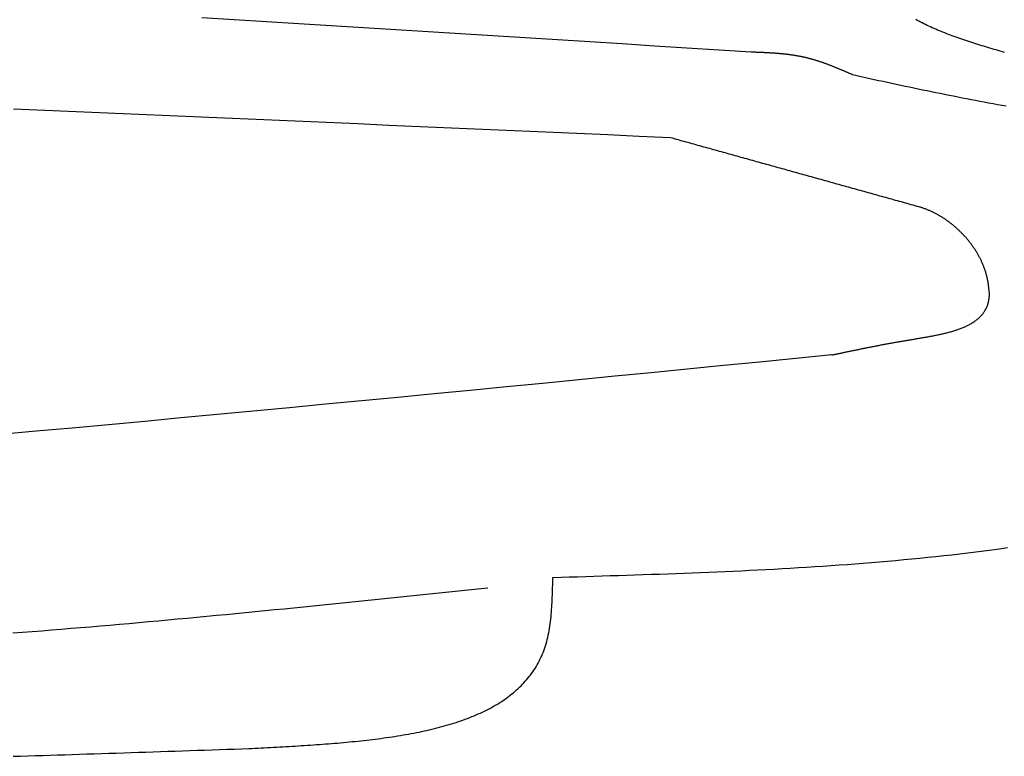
# Model space of a CAD drawing. Extents: x 715 to 7297, y 267 to 3610.
# Tile 43 of 64: x 4913 to 5351, y 1133 to 1460. Entities that reach past the tile are written whole.
import ezdxf

# ---------------------------------------------------------------- set-up
doc = ezdxf.new("R2010")
doc.units = 0
doc.layers.add('CAR', color=10, linetype='CONTINUOUS')

msp = doc.modelspace()

# ---------------------------------------------------------------- linework, layer by layer
at = {"layer": 'CAR'}
for points in [[(5238.69, 1445.86, 0), (5224.33, 1446.77, 0), (5209.96, 1447.68, 0), (5195.6, 1448.59, 0), (5181.24, 1449.5, 0), (5166.87, 1450.41, 0), (5152.51, 1451.31, 0), (5138.14, 1452.22, 0), (5123.78, 1453.12, 0), (5109.41, 1454.03, 0), (5095.05, 1454.93, 0), (5080.68, 1455.83, 0), (5066.32, 1456.72, 0), (5051.96, 1457.62, 0), (5037.59, 1458.51, 0), (5023.23, 1459.4, 0), (5008.86, 1460.29, 0), (4994.5, 1461.17, 0)], [(5351.22, 1445.77, 0), (5350.3, 1446.04, 0), (5349.37, 1446.3, 0), (5348.45, 1446.57, 0), (5347.53, 1446.84, 0), (5346.61, 1447.11, 0), (5345.7, 1447.38, 0), (5344.78, 1447.65, 0), (5343.87, 1447.92, 0), (5342.96, 1448.19, 0), (5342.06, 1448.47, 0), (5341.15, 1448.74, 0), (5340.25, 1449.02, 0), (5339.35, 1449.3, 0), (5338.46, 1449.58, 0), (5337.57, 1449.86, 0), (5336.68, 1450.15, 0), (5335.79, 1450.43, 0), (5334.91, 1450.72, 0), (5334.04, 1451.01, 0), (5333.16, 1451.31, 0), (5332.3, 1451.6, 0), (5331.43, 1451.9, 0), (5330.57, 1452.2, 0), (5329.72, 1452.5, 0), (5328.87, 1452.81, 0), (5328.03, 1453.11, 0), (5327.19, 1453.42, 0), (5326.35, 1453.74, 0), (5325.53, 1454.06, 0), (5324.71, 1454.38, 0), (5323.89, 1454.7, 0), (5323.08, 1455.02, 0), (5322.28, 1455.35, 0), (5321.48, 1455.69, 0), (5320.69, 1456.02, 0), (5319.91, 1456.36, 0), (5319.13, 1456.71, 0), (5318.36, 1457.06, 0), (5317.6, 1457.41, 0), (5316.84, 1457.76, 0), (5316.09, 1458.12, 0), (5315.35, 1458.49, 0), (5314.62, 1458.85, 0), (5313.9, 1459.23, 0), (5313.18, 1459.6, 0), (5312.48, 1459.98, 0), (5311.78, 1460.37, 0)], [(5283.6, 1435.85, 0), (5283.33, 1435.97, 0), (5283.06, 1436.08, 0), (5282.79, 1436.2, 0), (5282.52, 1436.32, 0), (5282.25, 1436.43, 0), (5281.98, 1436.55, 0), (5281.71, 1436.67, 0), (5281.44, 1436.78, 0), (5281.17, 1436.9, 0), (5280.9, 1437.02, 0), (5280.63, 1437.13, 0), (5280.36, 1437.25, 0), (5280.09, 1437.37, 0), (5279.82, 1437.48, 0), (5279.55, 1437.6, 0), (5279.28, 1437.71, 0), (5279.01, 1437.83, 0), (5278.74, 1437.94, 0), (5278.47, 1438.05, 0), (5278.2, 1438.17, 0), (5277.93, 1438.28, 0), (5277.66, 1438.4, 0), (5277.39, 1438.51, 0), (5277.12, 1438.62, 0), (5276.85, 1438.73, 0), (5276.57, 1438.84, 0), (5276.3, 1438.95, 0), (5276.03, 1439.06, 0), (5275.76, 1439.17, 0), (5275.49, 1439.28, 0), (5275.22, 1439.39, 0), (5274.94, 1439.5, 0), (5274.67, 1439.61, 0), (5274.4, 1439.72, 0), (5274.13, 1439.82, 0), (5273.86, 1439.93, 0), (5273.58, 1440.03, 0), (5273.31, 1440.14, 0), (5273.04, 1440.24, 0), (5272.76, 1440.35, 0), (5272.49, 1440.45, 0), (5272.22, 1440.55, 0), (5271.94, 1440.65, 0), (5271.67, 1440.75, 0), (5271.4, 1440.85, 0), (5271.12, 1440.95, 0), (5270.85, 1441.05, 0), (5270.57, 1441.14, 0), (5270.3, 1441.24, 0), (5270.02, 1441.34, 0), (5269.75, 1441.43, 0), (5269.47, 1441.52, 0), (5269.2, 1441.62, 0), (5268.92, 1441.71, 0), (5268.64, 1441.8, 0), (5268.37, 1441.89, 0), (5268.09, 1441.98, 0), (5267.81, 1442.06, 0), (5267.54, 1442.15, 0), (5267.26, 1442.24, 0), (5266.98, 1442.32, 0), (5266.7, 1442.4, 0), (5266.43, 1442.49, 0), (5266.15, 1442.57, 0), (5265.87, 1442.65, 0), (5265.59, 1442.73, 0), (5265.31, 1442.8, 0), (5265.03, 1442.88, 0), (5264.75, 1442.95, 0), (5264.47, 1443.03, 0), (5264.19, 1443.1, 0), (5263.91, 1443.17, 0), (5263.63, 1443.24, 0), (5263.35, 1443.31, 0), (5263.07, 1443.38, 0), (5262.79, 1443.44, 0), (5262.51, 1443.51, 0), (5262.22, 1443.57, 0), (5261.94, 1443.63, 0), (5261.66, 1443.7, 0), (5261.37, 1443.76, 0), (5261.09, 1443.81, 0), (5260.81, 1443.87, 0), (5260.52, 1443.93, 0), (5260.24, 1443.98, 0), (5259.95, 1444.04, 0), (5259.67, 1444.09, 0), (5259.38, 1444.14, 0), (5259.1, 1444.19, 0), (5258.81, 1444.24, 0), (5258.53, 1444.29, 0), (5258.24, 1444.33, 0), (5257.95, 1444.38, 0), (5257.67, 1444.43, 0), (5257.38, 1444.47, 0), (5257.09, 1444.51, 0), (5256.81, 1444.55, 0), (5256.52, 1444.59, 0), (5256.23, 1444.63, 0), (5255.94, 1444.67, 0), (5255.65, 1444.71, 0), (5255.37, 1444.75, 0), (5255.08, 1444.78, 0), (5254.79, 1444.82, 0), (5254.5, 1444.85, 0), (5254.21, 1444.89, 0), (5253.92, 1444.92, 0), (5253.63, 1444.95, 0), (5253.34, 1444.98, 0), (5253.05, 1445.01, 0), (5252.76, 1445.04, 0), (5252.47, 1445.07, 0), (5252.18, 1445.1, 0), (5251.89, 1445.13, 0), (5251.6, 1445.16, 0), (5251.31, 1445.18, 0), (5251.02, 1445.21, 0), (5250.73, 1445.23, 0), (5250.43, 1445.25, 0), (5250.14, 1445.28, 0), (5249.85, 1445.3, 0), (5249.56, 1445.32, 0), (5249.27, 1445.34, 0), (5248.97, 1445.37, 0), (5248.68, 1445.39, 0), (5248.39, 1445.41, 0), (5248.1, 1445.43, 0), (5247.8, 1445.44, 0), (5247.51, 1445.46, 0), (5247.22, 1445.48, 0), (5246.93, 1445.5, 0), (5246.63, 1445.51, 0), (5246.34, 1445.53, 0), (5246.05, 1445.55, 0), (5245.75, 1445.56, 0), (5245.46, 1445.58, 0), (5245.17, 1445.59, 0), (5244.87, 1445.61, 0), (5244.58, 1445.62, 0), (5244.28, 1445.64, 0), (5243.99, 1445.65, 0), (5243.7, 1445.66, 0), (5243.4, 1445.68, 0), (5243.11, 1445.69, 0), (5242.81, 1445.7, 0), (5242.52, 1445.71, 0), (5242.23, 1445.73, 0), (5241.93, 1445.74, 0), (5241.64, 1445.75, 0), (5241.34, 1445.76, 0), (5241.05, 1445.77, 0), (5240.75, 1445.79, 0), (5240.46, 1445.8, 0), (5240.17, 1445.81, 0), (5239.87, 1445.82, 0), (5239.58, 1445.83, 0), (5239.28, 1445.84, 0), (5238.99, 1445.85, 0), (5238.69, 1445.86, 0)], [(5283.6, 1435.85, 0), (5285.56, 1435.42, 0), (5287.51, 1435, 0), (5289.46, 1434.58, 0), (5291.41, 1434.15, 0), (5293.36, 1433.73, 0), (5295.31, 1433.31, 0), (5297.27, 1432.89, 0), (5299.22, 1432.47, 0), (5301.17, 1432.05, 0), (5303.12, 1431.63, 0), (5305.08, 1431.21, 0), (5307.03, 1430.8, 0), (5308.98, 1430.39, 0), (5310.93, 1429.97, 0), (5312.89, 1429.56, 0), (5314.84, 1429.16, 0), (5316.79, 1428.75, 0), (5318.75, 1428.35, 0), (5320.7, 1427.95, 0), (5322.66, 1427.55, 0), (5324.61, 1427.15, 0), (5326.57, 1426.76, 0), (5328.52, 1426.37, 0), (5330.48, 1425.98, 0), (5332.43, 1425.6, 0), (5334.39, 1425.22, 0), (5336.34, 1424.84, 0), (5338.3, 1424.46, 0), (5340.26, 1424.09, 0), (5342.22, 1423.73, 0), (5344.17, 1423.37, 0), (5346.13, 1423.01, 0), (5348.09, 1422.65, 0), (5350.05, 1422.3, 0), (5352.01, 1421.96, 0)], [(5202.78, 1407.8, 0), (5188.87, 1408.41, 0), (5174.97, 1409.03, 0), (5161.06, 1409.64, 0), (5147.15, 1410.25, 0), (5133.25, 1410.87, 0), (5119.34, 1411.48, 0), (5105.43, 1412.09, 0), (5091.53, 1412.7, 0), (5077.62, 1413.31, 0), (5063.71, 1413.92, 0), (5049.81, 1414.52, 0), (5035.9, 1415.13, 0), (5021.99, 1415.73, 0), (5008.09, 1416.33, 0), (4994.18, 1416.93, 0), (4980.27, 1417.52, 0), (4966.37, 1418.11, 0), (4952.46, 1418.71, 0), (4938.55, 1419.29, 0), (4924.65, 1419.88, 0), (4910.74, 1420.46, 0)], [(5313.27, 1377.05, 0), (5312.4, 1377.29, 0), (5311.53, 1377.54, 0), (5310.66, 1377.78, 0), (5309.79, 1378.02, 0), (5308.92, 1378.26, 0), (5308.05, 1378.5, 0), (5307.18, 1378.75, 0), (5306.31, 1378.99, 0), (5305.44, 1379.23, 0), (5304.57, 1379.47, 0), (5303.7, 1379.71, 0), (5302.83, 1379.96, 0), (5301.96, 1380.2, 0), (5301.09, 1380.44, 0), (5300.22, 1380.68, 0), (5299.35, 1380.92, 0), (5298.48, 1381.17, 0), (5297.61, 1381.41, 0), (5296.74, 1381.65, 0), (5295.87, 1381.89, 0), (5295, 1382.14, 0), (5294.13, 1382.38, 0), (5293.26, 1382.62, 0), (5292.39, 1382.86, 0), (5291.52, 1383.1, 0), (5290.65, 1383.35, 0), (5289.78, 1383.59, 0), (5288.91, 1383.83, 0), (5288.04, 1384.07, 0), (5287.17, 1384.31, 0), (5286.3, 1384.56, 0), (5285.43, 1384.8, 0), (5284.56, 1385.04, 0), (5283.69, 1385.28, 0), (5282.82, 1385.52, 0), (5281.95, 1385.77, 0), (5281.08, 1386.01, 0), (5280.21, 1386.25, 0), (5279.34, 1386.49, 0), (5278.47, 1386.74, 0), (5277.6, 1386.98, 0), (5276.73, 1387.22, 0), (5275.86, 1387.46, 0), (5274.99, 1387.7, 0), (5274.12, 1387.95, 0), (5273.25, 1388.19, 0), (5272.38, 1388.43, 0), (5271.51, 1388.67, 0), (5270.64, 1388.91, 0), (5269.77, 1389.16, 0), (5268.9, 1389.4, 0), (5268.03, 1389.64, 0), (5267.16, 1389.88, 0), (5266.29, 1390.12, 0), (5265.42, 1390.37, 0), (5264.55, 1390.61, 0), (5263.68, 1390.85, 0), (5262.81, 1391.09, 0), (5261.94, 1391.33, 0), (5261.07, 1391.58, 0), (5260.2, 1391.82, 0), (5259.33, 1392.06, 0), (5258.46, 1392.3, 0), (5257.59, 1392.55, 0), (5256.72, 1392.79, 0), (5255.85, 1393.03, 0), (5254.98, 1393.27, 0), (5254.11, 1393.51, 0), (5253.24, 1393.76, 0), (5252.37, 1394, 0), (5251.5, 1394.24, 0), (5250.63, 1394.48, 0), (5249.76, 1394.72, 0), (5248.89, 1394.97, 0), (5248.02, 1395.21, 0), (5247.15, 1395.45, 0), (5246.28, 1395.69, 0), (5245.41, 1395.93, 0), (5244.54, 1396.18, 0), (5243.67, 1396.42, 0), (5242.8, 1396.66, 0), (5241.93, 1396.9, 0), (5241.06, 1397.14, 0), (5240.19, 1397.39, 0), (5239.32, 1397.63, 0), (5238.45, 1397.87, 0), (5237.58, 1398.11, 0), (5236.71, 1398.36, 0), (5235.84, 1398.6, 0), (5234.97, 1398.84, 0), (5234.1, 1399.08, 0), (5233.23, 1399.32, 0), (5232.36, 1399.57, 0), (5231.49, 1399.81, 0), (5230.62, 1400.05, 0), (5229.75, 1400.29, 0), (5228.88, 1400.53, 0), (5228.01, 1400.78, 0), (5227.14, 1401.02, 0), (5226.27, 1401.26, 0), (5225.4, 1401.5, 0), (5224.53, 1401.74, 0), (5223.66, 1401.99, 0), (5222.79, 1402.23, 0), (5221.92, 1402.47, 0), (5221.05, 1402.71, 0), (5220.18, 1402.96, 0), (5219.31, 1403.2, 0), (5218.44, 1403.44, 0), (5217.57, 1403.68, 0), (5216.7, 1403.92, 0), (5215.83, 1404.17, 0), (5214.96, 1404.41, 0), (5214.09, 1404.65, 0), (5213.22, 1404.89, 0), (5212.35, 1405.13, 0), (5211.48, 1405.38, 0), (5210.61, 1405.62, 0), (5209.74, 1405.86, 0), (5208.87, 1406.1, 0), (5208, 1406.34, 0), (5207.13, 1406.59, 0), (5206.26, 1406.83, 0), (5205.39, 1407.07, 0), (5204.52, 1407.31, 0), (5203.65, 1407.55, 0), (5202.78, 1407.8, 0)], [(5344.58, 1337.87, 0), (5344.55, 1338.19, 0), (5344.52, 1338.51, 0), (5344.49, 1338.83, 0), (5344.46, 1339.15, 0), (5344.43, 1339.48, 0), (5344.39, 1339.8, 0), (5344.36, 1340.12, 0), (5344.33, 1340.44, 0), (5344.29, 1340.76, 0), (5344.26, 1341.08, 0), (5344.22, 1341.4, 0), (5344.18, 1341.72, 0), (5344.14, 1342.04, 0), (5344.09, 1342.36, 0), (5344.05, 1342.68, 0), (5344, 1343, 0), (5343.95, 1343.32, 0), (5343.9, 1343.64, 0), (5343.85, 1343.96, 0), (5343.79, 1344.28, 0), (5343.73, 1344.6, 0), (5343.67, 1344.92, 0), (5343.6, 1345.24, 0), (5343.53, 1345.55, 0), (5343.46, 1345.87, 0), (5343.38, 1346.19, 0), (5343.3, 1346.51, 0), (5343.22, 1346.82, 0), (5343.13, 1347.14, 0), (5343.05, 1347.45, 0), (5342.95, 1347.77, 0), (5342.86, 1348.08, 0), (5342.76, 1348.4, 0), (5342.66, 1348.71, 0), (5342.56, 1349.02, 0), (5342.45, 1349.33, 0), (5342.34, 1349.65, 0), (5342.23, 1349.96, 0), (5342.11, 1350.27, 0), (5341.99, 1350.58, 0), (5341.87, 1350.89, 0), (5341.75, 1351.19, 0), (5341.62, 1351.5, 0), (5341.49, 1351.81, 0), (5341.35, 1352.11, 0), (5341.22, 1352.42, 0), (5341.08, 1352.73, 0), (5340.94, 1353.03, 0), (5340.79, 1353.33, 0), (5340.65, 1353.63, 0), (5340.5, 1353.94, 0), (5340.35, 1354.24, 0), (5340.19, 1354.54, 0), (5340.03, 1354.83, 0), (5339.87, 1355.13, 0), (5339.71, 1355.43, 0), (5339.55, 1355.72, 0), (5339.38, 1356.02, 0), (5339.21, 1356.31, 0), (5339.04, 1356.6, 0), (5338.86, 1356.9, 0), (5338.68, 1357.19, 0), (5338.5, 1357.48, 0), (5338.32, 1357.76, 0), (5338.13, 1358.05, 0), (5337.95, 1358.34, 0), (5337.76, 1358.62, 0), (5337.57, 1358.9, 0), (5337.37, 1359.19, 0), (5337.18, 1359.47, 0), (5336.98, 1359.75, 0), (5336.78, 1360.03, 0), (5336.57, 1360.3, 0), (5336.37, 1360.58, 0), (5336.16, 1360.85, 0), (5335.95, 1361.13, 0), (5335.74, 1361.4, 0), (5335.53, 1361.67, 0), (5335.31, 1361.94, 0), (5335.09, 1362.21, 0), (5334.87, 1362.47, 0), (5334.65, 1362.74, 0), (5334.43, 1363, 0), (5334.2, 1363.26, 0), (5333.97, 1363.52, 0), (5333.74, 1363.78, 0), (5333.51, 1364.03, 0), (5333.28, 1364.29, 0), (5333.04, 1364.54, 0), (5332.81, 1364.8, 0), (5332.57, 1365.05, 0), (5332.33, 1365.29, 0), (5332.08, 1365.54, 0), (5331.84, 1365.79, 0), (5331.59, 1366.03, 0), (5331.34, 1366.27, 0), (5331.1, 1366.51, 0), (5330.84, 1366.75, 0), (5330.59, 1366.98, 0), (5330.34, 1367.22, 0), (5330.08, 1367.45, 0), (5329.82, 1367.68, 0), (5329.57, 1367.91, 0), (5329.3, 1368.14, 0), (5329.04, 1368.36, 0), (5328.78, 1368.58, 0), (5328.51, 1368.81, 0), (5328.25, 1369.02, 0), (5327.98, 1369.24, 0), (5327.71, 1369.46, 0), (5327.44, 1369.67, 0), (5327.17, 1369.88, 0), (5326.9, 1370.09, 0), (5326.62, 1370.29, 0), (5326.34, 1370.5, 0), (5326.07, 1370.7, 0), (5325.79, 1370.9, 0), (5325.51, 1371.1, 0), (5325.23, 1371.29, 0), (5324.95, 1371.49, 0), (5324.66, 1371.68, 0), (5324.38, 1371.87, 0), (5324.09, 1372.05, 0), (5323.81, 1372.24, 0), (5323.52, 1372.42, 0), (5323.23, 1372.6, 0), (5322.94, 1372.77, 0), (5322.65, 1372.95, 0), (5322.36, 1373.12, 0), (5322.07, 1373.29, 0), (5321.77, 1373.46, 0), (5321.48, 1373.62, 0), (5321.18, 1373.78, 0), (5320.89, 1373.94, 0), (5320.59, 1374.1, 0), (5320.29, 1374.25, 0), (5320, 1374.41, 0), (5319.7, 1374.55, 0), (5319.4, 1374.7, 0), (5319.09, 1374.85, 0), (5318.79, 1374.99, 0), (5318.49, 1375.13, 0), (5318.19, 1375.26, 0), (5317.88, 1375.39, 0), (5317.58, 1375.52, 0), (5317.28, 1375.65, 0), (5316.97, 1375.78, 0), (5316.66, 1375.9, 0), (5316.36, 1376.02, 0), (5316.05, 1376.14, 0), (5315.74, 1376.25, 0), (5315.44, 1376.36, 0), (5315.13, 1376.47, 0), (5314.82, 1376.57, 0), (5314.51, 1376.67, 0), (5314.2, 1376.77, 0), (5313.89, 1376.87, 0), (5313.58, 1376.96, 0), (5313.27, 1377.05, 0)], [(5274.54, 1311.22, 0), (5274.91, 1311.3, 0), (5275.28, 1311.37, 0), (5275.64, 1311.45, 0), (5276.01, 1311.53, 0), (5276.38, 1311.61, 0), (5276.75, 1311.69, 0), (5277.12, 1311.76, 0), (5277.48, 1311.84, 0), (5277.85, 1311.92, 0), (5278.22, 1312, 0), (5278.59, 1312.08, 0), (5278.96, 1312.15, 0), (5279.33, 1312.23, 0), (5279.7, 1312.31, 0), (5280.07, 1312.39, 0), (5280.44, 1312.47, 0), (5280.81, 1312.54, 0), (5281.18, 1312.62, 0), (5281.55, 1312.7, 0), (5281.93, 1312.78, 0), (5282.3, 1312.86, 0), (5282.67, 1312.93, 0), (5283.05, 1313.01, 0), (5283.42, 1313.09, 0), (5283.79, 1313.17, 0), (5284.17, 1313.25, 0), (5284.54, 1313.32, 0), (5284.92, 1313.4, 0), (5285.3, 1313.48, 0), (5285.67, 1313.56, 0), (5286.05, 1313.63, 0), (5286.43, 1313.71, 0), (5286.81, 1313.79, 0), (5287.19, 1313.87, 0), (5287.57, 1313.95, 0), (5287.95, 1314.02, 0), (5288.34, 1314.1, 0), (5288.72, 1314.18, 0), (5289.1, 1314.26, 0), (5289.49, 1314.33, 0), (5289.87, 1314.41, 0), (5290.26, 1314.49, 0), (5290.65, 1314.57, 0), (5291.04, 1314.64, 0), (5291.43, 1314.72, 0), (5291.82, 1314.8, 0), (5292.21, 1314.88, 0), (5292.6, 1314.95, 0), (5293, 1315.03, 0), (5293.39, 1315.11, 0), (5293.79, 1315.18, 0), (5294.18, 1315.26, 0), (5294.58, 1315.34, 0), (5294.98, 1315.42, 0), (5295.38, 1315.49, 0), (5295.78, 1315.57, 0), (5296.19, 1315.65, 0), (5296.59, 1315.72, 0), (5297, 1315.8, 0), (5297.4, 1315.88, 0), (5297.81, 1315.95, 0), (5298.22, 1316.03, 0), (5298.63, 1316.11, 0), (5299.04, 1316.18, 0), (5299.46, 1316.26, 0), (5299.87, 1316.34, 0), (5300.29, 1316.41, 0), (5300.71, 1316.49, 0), (5301.12, 1316.57, 0), (5301.55, 1316.64, 0), (5301.97, 1316.72, 0), (5302.39, 1316.8, 0), (5302.82, 1316.87, 0), (5303.25, 1316.95, 0), (5303.67, 1317.03, 0), (5304.1, 1317.1, 0), (5304.54, 1317.18, 0), (5304.97, 1317.25, 0), (5305.41, 1317.33, 0), (5305.84, 1317.41, 0), (5306.28, 1317.48, 0), (5306.72, 1317.56, 0), (5307.17, 1317.63, 0), (5307.61, 1317.71, 0), (5308.06, 1317.78, 0), (5308.51, 1317.86, 0), (5308.96, 1317.94, 0), (5309.41, 1318.01, 0), (5309.86, 1318.09, 0), (5310.32, 1318.16, 0), (5310.77, 1318.24, 0), (5311.23, 1318.31, 0), (5311.7, 1318.39, 0), (5312.16, 1318.47, 0), (5312.62, 1318.54, 0), (5313.09, 1318.62, 0), (5313.55, 1318.69, 0), (5314.02, 1318.77, 0), (5314.49, 1318.85, 0), (5314.96, 1318.93, 0), (5315.42, 1319.01, 0), (5315.89, 1319.09, 0), (5316.36, 1319.17, 0), (5316.83, 1319.25, 0), (5317.3, 1319.34, 0), (5317.77, 1319.42, 0), (5318.24, 1319.5, 0), (5318.71, 1319.59, 0), (5319.18, 1319.68, 0), (5319.65, 1319.77, 0), (5320.12, 1319.86, 0), (5320.59, 1319.95, 0), (5321.05, 1320.04, 0), (5321.52, 1320.14, 0), (5321.98, 1320.24, 0), (5322.44, 1320.34, 0), (5322.91, 1320.44, 0), (5323.37, 1320.54, 0), (5323.82, 1320.64, 0), (5324.28, 1320.75, 0), (5324.74, 1320.86, 0), (5325.19, 1320.97, 0), (5325.64, 1321.08, 0), (5326.09, 1321.2, 0), (5326.53, 1321.32, 0), (5326.98, 1321.44, 0), (5327.42, 1321.56, 0), (5327.85, 1321.69, 0), (5328.29, 1321.81, 0), (5328.72, 1321.94, 0), (5329.15, 1322.08, 0), (5329.58, 1322.21, 0), (5330, 1322.35, 0), (5330.42, 1322.5, 0), (5330.83, 1322.64, 0), (5331.24, 1322.79, 0), (5331.65, 1322.94, 0), (5332.05, 1323.1, 0), (5332.45, 1323.26, 0), (5332.85, 1323.42, 0), (5333.24, 1323.59, 0), (5333.62, 1323.76, 0), (5334.01, 1323.93, 0), (5334.38, 1324.11, 0), (5334.76, 1324.29, 0), (5335.12, 1324.47, 0), (5335.48, 1324.66, 0), (5335.84, 1324.85, 0), (5336.19, 1325.05, 0), (5336.54, 1325.25, 0), (5336.88, 1325.46, 0), (5337.21, 1325.67, 0), (5337.54, 1325.88, 0), (5337.86, 1326.1, 0), (5338.18, 1326.32, 0), (5338.49, 1326.55, 0), (5338.79, 1326.78, 0), (5339.09, 1327.02, 0), (5339.38, 1327.26, 0), (5339.67, 1327.51, 0), (5339.94, 1327.76, 0), (5340.21, 1328.01, 0), (5340.48, 1328.27, 0), (5340.73, 1328.54, 0), (5340.98, 1328.81, 0), (5341.22, 1329.09, 0), (5341.46, 1329.37, 0), (5341.68, 1329.66, 0), (5341.9, 1329.95, 0), (5342.11, 1330.25, 0), (5342.31, 1330.56, 0), (5342.51, 1330.87, 0), (5342.69, 1331.18, 0), (5342.87, 1331.51, 0), (5343.04, 1331.83, 0), (5343.2, 1332.17, 0), (5343.35, 1332.51, 0), (5343.49, 1332.85, 0), (5343.63, 1333.21, 0), (5343.75, 1333.56, 0), (5343.86, 1333.93, 0), (5343.97, 1334.3, 0), (5344.06, 1334.68, 0), (5344.15, 1335.06, 0), (5344.23, 1335.45, 0), (5344.3, 1335.85, 0), (5344.36, 1336.25, 0), (5344.42, 1336.65, 0), (5344.47, 1337.05, 0), (5344.53, 1337.46, 0), (5344.58, 1337.87, 0)], [(5274.54, 1311.22, 0), (5258.46, 1309.63, 0), (5242.39, 1308.05, 0), (5226.31, 1306.47, 0), (5210.23, 1304.88, 0), (5194.15, 1303.3, 0), (5178.07, 1301.73, 0), (5162, 1300.15, 0), (5145.92, 1298.58, 0), (5129.84, 1297.02, 0), (5113.76, 1295.45, 0), (5097.68, 1293.9, 0), (5081.6, 1292.35, 0), (5065.52, 1290.8, 0), (5049.44, 1289.26, 0), (5033.36, 1287.73, 0), (5017.28, 1286.21, 0), (5001.2, 1284.69, 0), (4985.12, 1283.19, 0), (4969.04, 1281.69, 0), (4952.95, 1280.2, 0), (4936.87, 1278.72, 0), (4920.78, 1277.26, 0), (4904.7, 1275.8, 0)], [(5150.46, 1212.31, 0), (5154.11, 1212.42, 0), (5157.76, 1212.52, 0), (5161.41, 1212.63, 0), (5165.06, 1212.74, 0), (5168.71, 1212.85, 0), (5172.36, 1212.96, 0), (5176.01, 1213.08, 0), (5179.66, 1213.19, 0), (5183.31, 1213.31, 0), (5186.96, 1213.43, 0), (5190.61, 1213.55, 0), (5194.25, 1213.67, 0), (5197.9, 1213.8, 0), (5201.54, 1213.93, 0), (5205.19, 1214.06, 0), (5208.83, 1214.2, 0), (5212.47, 1214.34, 0), (5216.11, 1214.49, 0), (5219.74, 1214.64, 0), (5223.38, 1214.79, 0), (5227.02, 1214.95, 0), (5230.65, 1215.12, 0), (5234.28, 1215.29, 0), (5237.91, 1215.46, 0), (5241.54, 1215.64, 0), (5245.16, 1215.83, 0), (5248.79, 1216.02, 0), (5252.41, 1216.23, 0), (5256.03, 1216.43, 0), (5259.64, 1216.65, 0), (5263.26, 1216.87, 0), (5266.87, 1217.1, 0), (5270.48, 1217.34, 0), (5274.08, 1217.58, 0), (5277.69, 1217.84, 0), (5281.29, 1218.1, 0), (5284.89, 1218.37, 0), (5288.48, 1218.65, 0), (5292.08, 1218.94, 0), (5295.67, 1219.24, 0), (5299.25, 1219.55, 0), (5302.83, 1219.87, 0), (5306.41, 1220.2, 0), (5309.99, 1220.54, 0), (5313.56, 1220.89, 0), (5317.13, 1221.25, 0), (5320.7, 1221.63, 0), (5324.26, 1222.01, 0), (5327.82, 1222.41, 0), (5331.37, 1222.82, 0), (5334.92, 1223.24, 0), (5338.47, 1223.67, 0), (5342.01, 1224.12, 0), (5345.54, 1224.58, 0), (5349.08, 1225.05, 0), (5352.61, 1225.54, 0)], [(5015.34, 1136.2, 0), (5016.71, 1136.27, 0), (5018.09, 1136.34, 0), (5019.47, 1136.41, 0), (5020.84, 1136.48, 0), (5022.22, 1136.56, 0), (5023.59, 1136.63, 0), (5024.96, 1136.7, 0), (5026.34, 1136.78, 0), (5027.71, 1136.85, 0), (5029.08, 1136.93, 0), (5030.45, 1137, 0), (5031.82, 1137.08, 0), (5033.18, 1137.16, 0), (5034.55, 1137.24, 0), (5035.91, 1137.32, 0), (5037.27, 1137.4, 0), (5038.63, 1137.49, 0), (5039.99, 1137.58, 0), (5041.34, 1137.66, 0), (5042.69, 1137.75, 0), (5044.04, 1137.85, 0), (5045.39, 1137.94, 0), (5046.73, 1138.04, 0), (5048.07, 1138.13, 0), (5049.41, 1138.23, 0), (5050.75, 1138.34, 0), (5052.08, 1138.44, 0), (5053.4, 1138.55, 0), (5054.73, 1138.66, 0), (5056.05, 1138.78, 0), (5057.37, 1138.9, 0), (5058.68, 1139.02, 0), (5059.99, 1139.14, 0), (5061.29, 1139.27, 0), (5062.59, 1139.4, 0), (5063.89, 1139.53, 0), (5065.18, 1139.67, 0), (5066.46, 1139.81, 0), (5067.74, 1139.95, 0), (5069.02, 1140.1, 0), (5070.29, 1140.26, 0), (5071.56, 1140.41, 0), (5072.82, 1140.57, 0), (5074.07, 1140.74, 0), (5075.32, 1140.91, 0), (5076.56, 1141.08, 0), (5077.8, 1141.26, 0), (5079.03, 1141.44, 0), (5080.26, 1141.63, 0), (5081.48, 1141.83, 0), (5082.69, 1142.02, 0), (5083.89, 1142.23, 0), (5085.09, 1142.43, 0), (5086.29, 1142.65, 0), (5087.47, 1142.87, 0), (5088.65, 1143.09, 0), (5089.82, 1143.32, 0), (5090.98, 1143.56, 0), (5092.14, 1143.8, 0), (5093.29, 1144.05, 0), (5094.43, 1144.3, 0), (5095.56, 1144.56, 0), (5096.69, 1144.82, 0), (5097.81, 1145.1, 0), (5098.91, 1145.37, 0), (5100.02, 1145.66, 0), (5101.11, 1145.95, 0), (5102.19, 1146.25, 0), (5103.27, 1146.55, 0), (5104.33, 1146.86, 0), (5105.39, 1147.18, 0), (5106.44, 1147.51, 0), (5107.47, 1147.84, 0), (5108.5, 1148.18, 0), (5109.52, 1148.53, 0), (5110.53, 1148.88, 0), (5111.53, 1149.24, 0), (5112.52, 1149.61, 0), (5113.5, 1149.99, 0), (5114.47, 1150.38, 0), (5115.43, 1150.77, 0), (5116.38, 1151.17, 0), (5117.32, 1151.58, 0), (5118.25, 1152, 0), (5119.17, 1152.43, 0), (5120.07, 1152.86, 0), (5120.97, 1153.31, 0), (5121.85, 1153.76, 0), (5122.73, 1154.22, 0), (5123.59, 1154.69, 0), (5124.44, 1155.17, 0), (5125.27, 1155.65, 0), (5126.1, 1156.15, 0), (5126.91, 1156.66, 0), (5127.72, 1157.17, 0), (5128.51, 1157.7, 0), (5129.28, 1158.23, 0), (5130.05, 1158.78, 0), (5130.8, 1159.33, 0), (5131.54, 1159.89, 0), (5132.27, 1160.47, 0), (5132.98, 1161.05, 0), (5133.68, 1161.65, 0), (5134.37, 1162.25, 0), (5135.05, 1162.86, 0), (5135.71, 1163.49, 0), (5136.35, 1164.13, 0), (5136.99, 1164.77, 0), (5137.61, 1165.43, 0), (5138.21, 1166.1, 0), (5138.8, 1166.78, 0), (5139.38, 1167.47, 0), (5139.94, 1168.17, 0), (5140.49, 1168.88, 0), (5141.03, 1169.6, 0), (5141.54, 1170.34, 0), (5142.05, 1171.08, 0), (5142.54, 1171.84, 0), (5143.01, 1172.61, 0), (5143.47, 1173.39, 0), (5143.91, 1174.19, 0), (5144.34, 1174.99, 0), (5144.75, 1175.81, 0), (5145.15, 1176.64, 0), (5145.53, 1177.48, 0), (5145.89, 1178.34, 0), (5146.24, 1179.21, 0), (5146.57, 1180.09, 0), (5146.88, 1180.98, 0), (5147.18, 1181.89, 0), (5147.46, 1182.8, 0), (5147.73, 1183.74, 0), (5147.98, 1184.68, 0), (5148.21, 1185.64, 0), (5148.42, 1186.61, 0), (5148.62, 1187.59, 0), (5148.81, 1188.58, 0), (5148.98, 1189.59, 0), (5149.14, 1190.6, 0), (5149.28, 1191.63, 0), (5149.41, 1192.66, 0), (5149.53, 1193.7, 0), (5149.65, 1194.75, 0), (5149.75, 1195.81, 0), (5149.84, 1196.88, 0), (5149.92, 1197.95, 0), (5149.99, 1199.03, 0), (5150.06, 1200.12, 0), (5150.12, 1201.21, 0), (5150.17, 1202.3, 0), (5150.22, 1203.4, 0), (5150.26, 1204.51, 0), (5150.29, 1205.62, 0), (5150.33, 1206.73, 0), (5150.36, 1207.84, 0), (5150.39, 1208.96, 0), (5150.41, 1210.07, 0), (5150.44, 1211.19, 0), (5150.46, 1212.31, 0)], [(5121.5, 1207.59, 0), (5117.19, 1207.14, 0), (5112.89, 1206.69, 0), (5108.58, 1206.23, 0), (5104.27, 1205.78, 0), (5099.97, 1205.33, 0), (5095.66, 1204.88, 0), (5091.35, 1204.43, 0), (5087.05, 1203.98, 0), (5082.74, 1203.53, 0), (5078.43, 1203.08, 0), (5074.13, 1202.63, 0), (5069.82, 1202.19, 0), (5065.51, 1201.74, 0), (5061.2, 1201.3, 0), (5056.9, 1200.86, 0), (5052.59, 1200.42, 0), (5048.28, 1199.98, 0), (5043.98, 1199.54, 0), (5039.67, 1199.11, 0), (5035.36, 1198.67, 0), (5031.05, 1198.24, 0), (5026.75, 1197.81, 0), (5022.44, 1197.39, 0), (5018.13, 1196.96, 0), (5013.82, 1196.54, 0), (5009.51, 1196.12, 0), (5005.21, 1195.71, 0), (5000.9, 1195.29, 0), (4996.59, 1194.88, 0), (4992.28, 1194.48, 0), (4987.97, 1194.07, 0), (4983.67, 1193.67, 0), (4979.36, 1193.27, 0), (4975.05, 1192.88, 0), (4970.74, 1192.49, 0), (4966.43, 1192.1, 0), (4962.12, 1191.72, 0), (4957.81, 1191.34, 0), (4953.5, 1190.97, 0), (4949.19, 1190.59, 0), (4944.89, 1190.23, 0), (4940.58, 1189.86, 0), (4936.27, 1189.51, 0), (4931.96, 1189.15, 0), (4927.65, 1188.8, 0), (4923.34, 1188.46, 0), (4919.03, 1188.12, 0), (4914.72, 1187.79, 0), (4910.41, 1187.46, 0)], [(4910.61, 1132.75, 0), (4913.88, 1132.85, 0), (4917.16, 1132.95, 0), (4920.43, 1133.05, 0), (4923.7, 1133.16, 0), (4926.98, 1133.26, 0), (4930.25, 1133.36, 0), (4933.52, 1133.47, 0), (4936.79, 1133.57, 0), (4940.07, 1133.68, 0), (4943.34, 1133.78, 0), (4946.61, 1133.89, 0), (4949.88, 1134, 0), (4953.16, 1134.1, 0), (4956.43, 1134.21, 0), (4959.7, 1134.32, 0), (4962.98, 1134.43, 0), (4966.25, 1134.54, 0), (4969.52, 1134.65, 0), (4972.79, 1134.75, 0), (4976.07, 1134.86, 0), (4979.34, 1134.97, 0), (4982.61, 1135.09, 0), (4985.88, 1135.2, 0), (4989.16, 1135.31, 0), (4992.43, 1135.42, 0), (4995.7, 1135.53, 0), (4998.97, 1135.64, 0), (5002.25, 1135.75, 0), (5005.52, 1135.86, 0), (5008.79, 1135.98, 0), (5012.06, 1136.09, 0), (5015.34, 1136.2, 0)]]:
    msp.add_polyline3d(points, dxfattribs=at)

doc.saveas('drawing.dxf')
